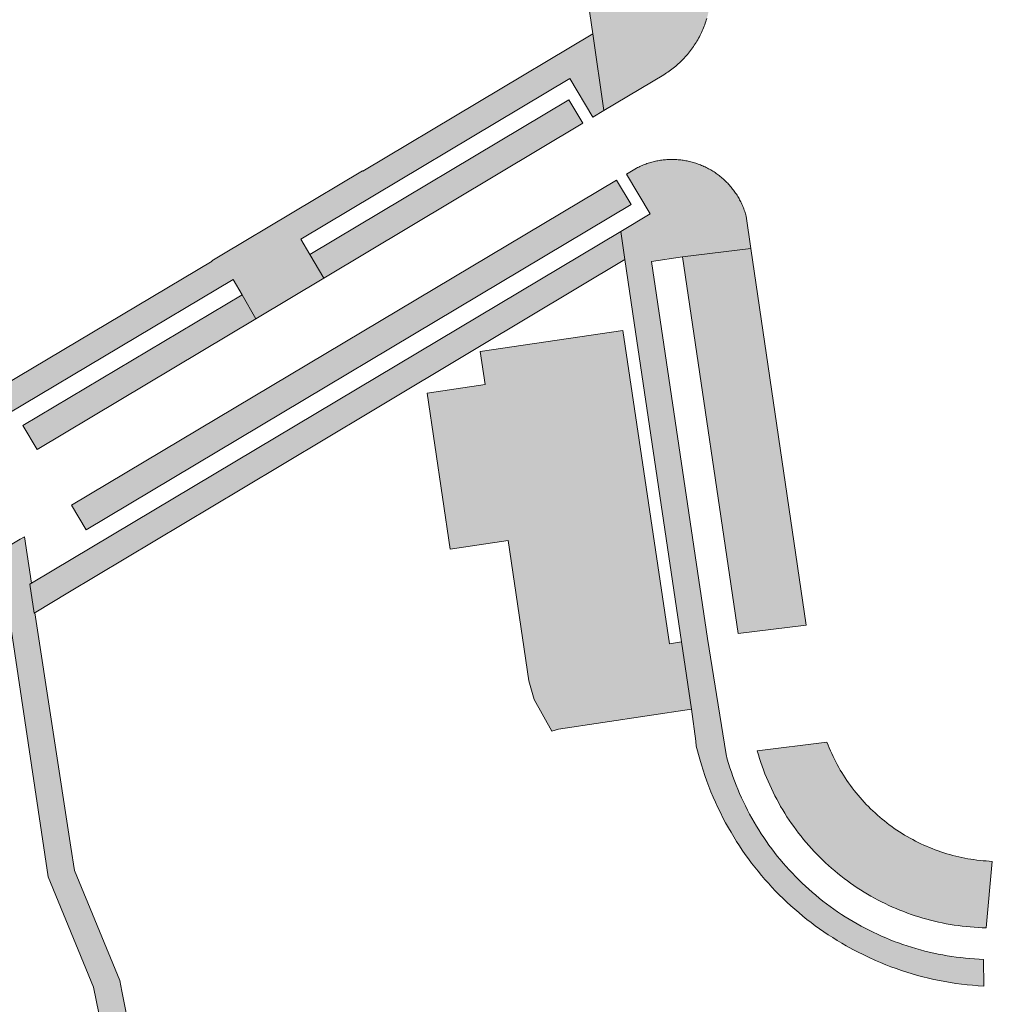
# Model space of a CAD drawing. Extents: x 97094 to 109644, y 463509 to 471969.
# Tile 220 of 256: x 103322 to 103395, y 468782 to 468857. Entities that reach past the tile are written whole.
import ezdxf

# ---------------------------------------------------------------- set-up
doc = ezdxf.new("R2010")
doc.units = 0
doc.layers.add('109 Onkruidbestrijding elementen', color=6, linetype='Continuous', lineweight=20, true_color=0xff00ff)

msp = doc.modelspace()

# ---------------------------------------------------------------- hatches: boundary and pattern name
at = {"layer": '109 Onkruidbestrijding elementen', "true_color": 0xff00ff}
for points in [[(103359.752, 468942.875), (103352.493, 468941.814), (103352.77, 468939.916), (103361.786, 468878.52), (103362.064, 468876.624), (103365.116, 468855.86), (103365.933, 468850.052), (103370.473, 468852.767), (103370.579, 468852.833), (103370.684, 468852.901), (103370.787, 468852.97), (103370.89, 468853.041), (103370.991, 468853.114), (103371.091, 468853.188), (103371.19, 468853.265), (103371.287, 468853.342), (103371.383, 468853.422), (103371.478, 468853.503), (103371.571, 468853.585), (103371.663, 468853.67), (103371.754, 468853.755), (103371.843, 468853.843), (103371.931, 468853.931), (103372.017, 468854.021), (103372.101, 468854.113), (103372.185, 468854.206), (103372.266, 468854.3), (103372.346, 468854.396), (103372.424, 468854.493), (103372.501, 468854.591), (103372.576, 468854.691), (103372.649, 468854.792), (103372.721, 468854.894), (103372.791, 468854.997), (103372.859, 468855.102), (103372.925, 468855.207), (103372.99, 468855.314), (103373.053, 468855.421), (103373.114, 468855.53), (103373.173, 468855.64), (103373.23, 468855.751), (103373.286, 468855.862), (103373.34, 468855.975), (103373.391, 468856.088), (103373.441, 468856.203), (103373.489, 468856.318), (103373.535, 468856.434), (103373.579, 468856.551), (103373.621, 468856.668), (103373.661, 468856.786), (103373.699, 468856.905), (103373.735, 468857.024), (103373.769, 468857.144), (103373.801, 468857.265), (103373.831, 468857.386), (103373.859, 468857.507), (103373.885, 468857.629), (103373.909, 468857.751), (103373.931, 468857.874), (103373.951, 468857.997), (103373.968, 468858.121), (103373.984, 468858.244), (103373.998, 468858.368), (103374.009, 468858.493), (103374.018, 468858.617), (103374.026, 468858.741), (103374.031, 468858.866), (103369.154, 468858.141), (103366.829, 468857.801), (103364.073, 468876.642), (103366.395, 468876.981), (103365.708, 468881.668), (103363.387, 468881.328), (103362.347, 468888.435), (103364.668, 468888.775), (103364.318, 468891.162), (103361.998, 468890.823), (103360.604, 468900.355), (103362.922, 468900.694), (103362.578, 468903.047), (103360.259, 468902.708), (103358.516, 468914.624), (103360.833, 468914.963), (103360.486, 468917.327), (103358.17, 468916.988), (103356.781, 468926.48), (103359.096, 468926.818), (103358.74, 468929.25), (103356.426, 468928.911), (103354.773, 468940.208), (103362.042, 468941.271), (103361.765, 468943.163), (103359.752, 468942.875)], [(103347.66, 468845.495), (103337.003, 468839.126), (103336.263, 468838.684), (103336.268, 468838.648), (103320.431, 468829.2), (103320.249, 468829.08), (103320.393, 468828.095), (103320.567, 468826.91), (103320.764, 468827.054), (103337.859, 468837.253), (103338.548, 468836.098), (103339.579, 468834.294), (103344.727, 468837.373), (103343.674, 468839.156), (103342.985, 468840.311), (103363.374, 468852.476), (103365.113, 468849.562), (103365.933, 468850.052), (103365.116, 468855.86), (103347.682, 468845.458), (103347.66, 468845.495)], [(103364.35, 468849.106), (103363.3, 468850.866), (103343.674, 468839.156), (103344.727, 468837.373), (103364.35, 468849.106)], [(103394.711, 468783.757), (103394.7, 468785.786), (103394.354, 468785.8), (103394.008, 468785.82), (103393.662, 468785.846), (103393.317, 468785.877), (103392.972, 468785.914), (103392.628, 468785.957), (103392.285, 468786.006), (103391.943, 468786.06), (103391.601, 468786.12), (103391.261, 468786.185), (103390.922, 468786.256), (103390.583, 468786.333), (103390.247, 468786.416), (103389.912, 468786.504), (103389.578, 468786.597), (103389.246, 468786.696), (103388.915, 468786.801), (103388.586, 468786.911), (103388.26, 468787.026), (103387.935, 468787.147), (103387.612, 468787.273), (103387.291, 468787.405), (103386.973, 468787.542), (103386.657, 468787.684), (103386.343, 468787.831), (103386.032, 468787.984), (103385.723, 468788.142), (103385.417, 468788.305), (103385.114, 468788.472), (103384.813, 468788.645), (103384.516, 468788.823), (103384.221, 468789.006), (103383.93, 468789.193), (103383.641, 468789.386), (103383.356, 468789.583), (103383.075, 468789.785), (103382.796, 468789.992), (103382.521, 468790.203), (103382.25, 468790.418), (103381.982, 468790.638), (103381.718, 468790.863), (103381.458, 468791.092), (103381.201, 468791.325), (103380.949, 468791.562), (103380.7, 468791.804), (103380.456, 468792.05), (103380.215, 468792.299), (103379.979, 468792.553), (103379.747, 468792.811), (103379.519, 468793.072), (103379.296, 468793.337), (103379.077, 468793.606), (103378.862, 468793.878), (103378.653, 468794.154), (103378.447, 468794.433), (103378.247, 468794.716), (103378.051, 468795.002), (103377.86, 468795.291), (103377.673, 468795.583), (103377.492, 468795.879), (103377.316, 468796.177), (103377.144, 468796.478), (103376.977, 468796.782), (103376.816, 468797.089), (103376.66, 468797.398), (103376.509, 468797.71), (103376.363, 468798.025), (103376.222, 468798.342), (103376.086, 468798.661), (103375.956, 468798.982), (103375.832, 468799.305), (103375.712, 468799.631), (103375.598, 468799.958), (103375.49, 468800.287), (103375.387, 468800.618), (103375.289, 468800.951), (103375.197, 468801.285), (103374.593, 468805.062), (103373.789, 468810.089), (103369.551, 468838.613), (103371.887, 468838.98), (103377.079, 468839.621), (103376.723, 468842.054), (103376.697, 468842.147), (103376.669, 468842.239), (103376.64, 468842.331), (103376.61, 468842.422), (103376.578, 468842.513), (103376.544, 468842.603), (103376.509, 468842.693), (103376.472, 468842.782), (103376.434, 468842.871), (103376.395, 468842.959), (103376.354, 468843.046), (103376.311, 468843.132), (103376.268, 468843.218), (103376.222, 468843.303), (103376.176, 468843.388), (103376.128, 468843.471), (103376.078, 468843.554), (103376.028, 468843.636), (103375.975, 468843.717), (103375.922, 468843.797), (103375.867, 468843.876), (103375.811, 468843.955), (103375.754, 468844.032), (103375.695, 468844.109), (103375.635, 468844.184), (103375.574, 468844.259), (103375.512, 468844.332), (103375.448, 468844.405), (103375.384, 468844.476), (103375.318, 468844.546), (103375.251, 468844.615), (103375.183, 468844.683), (103375.113, 468844.75), (103375.043, 468844.816), (103374.971, 468844.881), (103374.899, 468844.944), (103374.825, 468845.006), (103374.751, 468845.067), (103374.675, 468845.127), (103374.599, 468845.186), (103374.521, 468845.243), (103374.443, 468845.299), (103374.363, 468845.353), (103374.283, 468845.407), (103374.202, 468845.459), (103374.12, 468845.509), (103374.037, 468845.559), (103373.953, 468845.606), (103373.869, 468845.653), (103373.784, 468845.698), (103373.698, 468845.742), (103373.611, 468845.784), (103373.524, 468845.825), (103373.436, 468845.864), (103373.347, 468845.902), (103373.258, 468845.938), (103373.169, 468845.973), (103373.078, 468846.007), (103372.987, 468846.039), (103372.896, 468846.069), (103372.804, 468846.098), (103372.712, 468846.126), (103372.619, 468846.152), (103372.526, 468846.176), (103372.432, 468846.199), (103372.338, 468846.22), (103372.244, 468846.24), (103372.149, 468846.258), (103372.054, 468846.274), (103371.959, 468846.289), (103371.864, 468846.303), (103371.768, 468846.315), (103371.672, 468846.325), (103371.576, 468846.334), (103371.48, 468846.341), (103371.384, 468846.346), (103371.288, 468846.35), (103371.191, 468846.352), (103371.095, 468846.353), (103370.999, 468846.352), (103370.902, 468846.35), (103370.806, 468846.346), (103370.71, 468846.34), (103370.614, 468846.333), (103370.518, 468846.324), (103370.422, 468846.314), (103370.326, 468846.302), (103370.231, 468846.288), (103370.136, 468846.273), (103370.041, 468846.256), (103369.946, 468846.238), (103369.852, 468846.218), (103369.758, 468846.197), (103369.665, 468846.174), (103369.571, 468846.149), (103369.479, 468846.123), (103369.386, 468846.096), (103369.294, 468846.067), (103369.203, 468846.036), (103369.112, 468846.004), (103369.022, 468845.97), (103368.932, 468845.935), (103368.843, 468845.899), (103368.754, 468845.861), (103368.667, 468845.821), (103368.579, 468845.78), (103368.493, 468845.738), (103368.407, 468845.694), (103367.648, 468845.241), (103369.447, 468842.226), (103367.221, 468840.898), (103367.519, 468838.783), (103368.234, 468833.97), (103371.823, 468809.817), (103372.58, 468804.719), (103372.894, 468802.314), (103372.943, 468801.936), (103373.204, 468800.934), (103373.326, 468800.518), (103373.456, 468800.105), (103373.594, 468799.694), (103373.738, 468799.286), (103373.891, 468798.88), (103374.051, 468798.477), (103374.218, 468798.077), (103374.392, 468797.681), (103374.574, 468797.287), (103374.762, 468796.897), (103374.958, 468796.511), (103375.161, 468796.128), (103375.371, 468795.749), (103375.571, 468795.403), (103375.776, 468795.06), (103375.987, 468794.721), (103376.204, 468794.385), (103376.427, 468794.053), (103376.655, 468793.725), (103376.888, 468793.401), (103377.128, 468793.08), (103377.372, 468792.764), (103377.622, 468792.452), (103377.877, 468792.145), (103378.137, 468791.841), (103378.402, 468791.542), (103378.672, 468791.248), (103378.947, 468790.958), (103379.227, 468790.673), (103379.512, 468790.392), (103379.802, 468790.117), (103380.096, 468789.846), (103380.394, 468789.58), (103380.697, 468789.32), (103381.005, 468789.065), (103381.316, 468788.814), (103381.632, 468788.569), (103381.952, 468788.33), (103382.276, 468788.096), (103382.604, 468787.867), (103382.935, 468787.644), (103383.271, 468787.427), (103383.61, 468787.215), (103383.952, 468787.009), (103384.298, 468786.809), (103384.807, 468786.528), (103385.986, 468785.938), (103386.507, 468785.703), (103386.897, 468785.537), (103387.29, 468785.378), (103387.685, 468785.226), (103388.084, 468785.081), (103388.484, 468784.943), (103388.888, 468784.812), (103389.293, 468784.689), (103389.701, 468784.573), (103390.11, 468784.464), (103390.522, 468784.363), (103390.935, 468784.268), (103391.35, 468784.182), (103391.766, 468784.102), (103392.184, 468784.031), (103392.603, 468783.966), (103393.023, 468783.909), (103393.444, 468783.86), (103393.866, 468783.818), (103394.288, 468783.784), (103394.711, 468783.757)], [(103325.629, 468820.171), (103326.734, 468818.318), (103368.004, 468842.94), (103366.898, 468844.794), (103325.629, 468820.171)], [(103322.6, 468814.275), (103322.466, 468814.2), (103322.806, 468811.989), (103322.854, 468812.024), (103322.874, 468812.039), (103322.93, 468812.08), (103325.349, 468813.528), (103338.519, 468821.416), (103348.13, 468827.172), (103356.529, 468832.202), (103367.519, 468838.783), (103367.221, 468840.898), (103322.6, 468814.275)], [(103381.252, 468811.096), (103377.079, 468839.621), (103371.887, 468838.98), (103376.125, 468810.456), (103381.252, 468811.096)], [(103323.025, 468824.396), (103339.579, 468834.294), (103338.548, 468836.098), (103321.951, 468826.196), (103323.025, 468824.396)], [(103360.257, 468806.865), (103360.668, 468805.471), (103362.005, 468803.073), (103362.516, 468803.202), (103362.504, 468803.221), (103372.58, 468804.719), (103371.823, 468809.817), (103370.913, 468809.682), (103367.388, 468833.406), (103356.579, 468831.812), (103356.949, 468829.3), (103352.552, 468828.652), (103354.293, 468816.841), (103358.691, 468817.489), (103360.257, 468806.865)], [(103318.406, 468810.191), (103318.507, 468810.208), (103318.541, 468810.214), (103321.075, 468810.624), (103323.86, 468792.029), (103327.28, 468783.682), (103329.134, 468774.69), (103331.171, 468774.938), (103329.695, 468782.123), (103329.44, 468783.365), (103329.274, 468784.177), (103325.86, 468792.511), (103325.584, 468794.281), (103322.854, 468812.024), (103322.806, 468811.989), (103322.466, 468814.2), (103322.6, 468814.275), (103322.075, 468817.769), (103321.734, 468817.589), (103320.475, 468816.849), (103320.004, 468816.479), (103319.457, 468815.989), (103319.001, 468815.349), (103318.623, 468814.672), (103318.364, 468813.99), (103318.186, 468813.218), (103318.113, 468812.494), (103318.164, 468811.71), (103318.197, 468811.501), (103318.399, 468810.231), (103318.406, 468810.191)], [(103395.359, 468793.205), (103395.126, 468793.217), (103394.893, 468793.232), (103394.66, 468793.252), (103394.428, 468793.275), (103394.196, 468793.303), (103393.965, 468793.334), (103393.734, 468793.369), (103393.504, 468793.408), (103393.275, 468793.45), (103393.046, 468793.497), (103392.818, 468793.547), (103392.591, 468793.601), (103392.365, 468793.659), (103392.139, 468793.72), (103391.915, 468793.785), (103391.692, 468793.854), (103391.471, 468793.927), (103391.25, 468794.003), (103391.031, 468794.083), (103390.813, 468794.167), (103390.596, 468794.254), (103390.381, 468794.345), (103390.168, 468794.439), (103389.956, 468794.537), (103389.746, 468794.639), (103389.537, 468794.744), (103389.33, 468794.852), (103389.126, 468794.964), (103388.923, 468795.079), (103388.721, 468795.197), (103388.522, 468795.319), (103388.325, 468795.444), (103388.13, 468795.573), (103387.938, 468795.705), (103387.747, 468795.839), (103387.559, 468795.977), (103387.373, 468796.118), (103387.189, 468796.263), (103387.008, 468796.41), (103386.829, 468796.56), (103386.653, 468796.713), (103386.48, 468796.869), (103386.309, 468797.028), (103386.14, 468797.19), (103385.975, 468797.354), (103385.812, 468797.521), (103385.652, 468797.691), (103385.495, 468797.864), (103385.34, 468798.039), (103385.189, 468798.216), (103385.041, 468798.397), (103384.895, 468798.579), (103384.753, 468798.764), (103384.614, 468798.952), (103384.477, 468799.141), (103384.344, 468799.333), (103384.215, 468799.527), (103384.088, 468799.723), (103383.965, 468799.921), (103383.845, 468800.122), (103383.729, 468800.324), (103383.615, 468800.528), (103383.506, 468800.734), (103383.399, 468800.942), (103383.296, 468801.151), (103383.197, 468801.363), (103383.101, 468801.575), (103383.009, 468801.79), (103382.92, 468802.006), (103382.835, 468802.223), (103377.561, 468801.575), (103377.646, 468801.282), (103377.736, 468800.991), (103377.83, 468800.701), (103377.93, 468800.412), (103378.034, 468800.126), (103378.143, 468799.841), (103378.256, 468799.558), (103378.375, 468799.277), (103378.498, 468798.998), (103378.625, 468798.721), (103378.757, 468798.446), (103378.894, 468798.173), (103379.035, 468797.903), (103379.181, 468797.635), (103379.331, 468797.369), (103379.486, 468797.107), (103379.644, 468796.846), (103379.807, 468796.588), (103379.975, 468796.334), (103380.146, 468796.081), (103380.322, 468795.832), (103380.502, 468795.586), (103380.686, 468795.343), (103380.874, 468795.102), (103381.066, 468794.865), (103381.262, 468794.632), (103381.461, 468794.401), (103381.665, 468794.174), (103381.872, 468793.95), (103382.083, 468793.73), (103382.297, 468793.513), (103382.515, 468793.3), (103382.737, 468793.09), (103382.962, 468792.884), (103383.19, 468792.682), (103383.422, 468792.484), (103383.657, 468792.29), (103383.895, 468792.099), (103384.137, 468791.913), (103384.381, 468791.73), (103384.628, 468791.552), (103384.879, 468791.378), (103385.132, 468791.208), (103385.388, 468791.042), (103385.647, 468790.88), (103385.908, 468790.723), (103386.172, 468790.57), (103386.438, 468790.422), (103386.707, 468790.278), (103386.978, 468790.138), (103387.252, 468790.003), (103387.527, 468789.873), (103387.805, 468789.747), (103388.085, 468789.625), (103388.367, 468789.509), (103388.65, 468789.397), (103388.936, 468789.29), (103389.223, 468789.187), (103389.512, 468789.09), (103389.803, 468788.997), (103390.095, 468788.909), (103390.388, 468788.826), (103390.683, 468788.747), (103390.979, 468788.674), (103391.276, 468788.606), (103391.574, 468788.542), (103391.874, 468788.484), (103392.174, 468788.43), (103392.475, 468788.382), (103392.777, 468788.338), (103393.079, 468788.299), (103393.382, 468788.266), (103393.686, 468788.237), (103393.99, 468788.214), (103394.294, 468788.196), (103394.599, 468788.182), (103394.904, 468788.174), (103395.359, 468793.205)]]:
    msp.add_hatch(color=6, dxfattribs=at).paths.add_polyline_path(points)

# ---------------------------------------------------------------- linework, layer by layer
at = {"layer": '109 Onkruidbestrijding elementen', "color": 3, "true_color": 0x00ff00}
for points in [[(103362.064, 468876.624), (103365.116, 468855.86), (103365.933, 468850.052), (103370.473, 468852.767), (103370.579, 468852.833), (103370.684, 468852.901), (103370.787, 468852.97), (103370.89, 468853.041), (103370.991, 468853.114), (103371.091, 468853.188), (103371.19, 468853.265), (103371.287, 468853.342), (103371.383, 468853.422), (103371.478, 468853.503), (103371.571, 468853.585), (103371.663, 468853.67), (103371.754, 468853.755), (103371.843, 468853.843), (103371.931, 468853.931), (103372.017, 468854.021), (103372.101, 468854.113), (103372.185, 468854.206), (103372.266, 468854.3), (103372.346, 468854.396), (103372.424, 468854.493), (103372.501, 468854.591), (103372.576, 468854.691), (103372.649, 468854.792), (103372.721, 468854.894), (103372.791, 468854.997), (103372.859, 468855.102), (103372.925, 468855.207), (103372.99, 468855.314), (103373.053, 468855.421), (103373.114, 468855.53), (103373.173, 468855.64), (103373.23, 468855.751), (103373.286, 468855.862), (103373.34, 468855.975), (103373.391, 468856.088), (103373.441, 468856.203), (103373.489, 468856.318), (103373.535, 468856.434), (103373.579, 468856.551), (103373.621, 468856.668), (103373.661, 468856.786), (103373.699, 468856.905), (103373.735, 468857.024)], [(103321.075, 468810.624), (103323.86, 468792.029), (103327.28, 468783.682), (103329.134, 468774.69), (103331.171, 468774.938), (103329.695, 468782.123), (103329.44, 468783.365), (103329.274, 468784.177), (103325.86, 468792.511), (103325.584, 468794.281), (103322.854, 468812.024), (103322.806, 468811.989), (103322.466, 468814.2), (103322.6, 468814.275), (103322.075, 468817.769), (103321.734, 468817.589), (103320.475, 468816.849)]]:
    msp.add_lwpolyline(points, dxfattribs=at)
for points in [[(103347.66, 468845.495), (103337.003, 468839.126), (103336.263, 468838.684), (103336.268, 468838.648), (103320.431, 468829.2), (103320.249, 468829.08), (103320.393, 468828.095), (103320.567, 468826.91), (103320.764, 468827.054), (103337.859, 468837.253), (103338.548, 468836.098), (103339.579, 468834.294), (103344.727, 468837.373), (103343.674, 468839.156), (103342.985, 468840.311), (103363.374, 468852.476), (103365.113, 468849.562), (103365.933, 468850.052), (103365.116, 468855.86), (103347.682, 468845.458), (103347.66, 468845.495)], [(103364.35, 468849.106), (103363.3, 468850.866), (103343.674, 468839.156), (103344.727, 468837.373), (103364.35, 468849.106)], [(103394.711, 468783.757), (103394.7, 468785.786), (103394.354, 468785.8), (103394.008, 468785.82), (103393.662, 468785.846), (103393.317, 468785.877), (103392.972, 468785.914), (103392.628, 468785.957), (103392.285, 468786.006), (103391.943, 468786.06), (103391.601, 468786.12), (103391.261, 468786.185), (103390.922, 468786.256), (103390.583, 468786.333), (103390.247, 468786.416), (103389.912, 468786.504), (103389.578, 468786.597), (103389.246, 468786.696), (103388.915, 468786.801), (103388.586, 468786.911), (103388.26, 468787.026), (103387.935, 468787.147), (103387.612, 468787.273), (103387.291, 468787.405), (103386.973, 468787.542), (103386.657, 468787.684), (103386.343, 468787.831), (103386.032, 468787.984), (103385.723, 468788.142), (103385.417, 468788.305), (103385.114, 468788.472), (103384.813, 468788.645), (103384.516, 468788.823), (103384.221, 468789.006), (103383.93, 468789.193), (103383.641, 468789.386), (103383.356, 468789.583), (103383.075, 468789.785), (103382.796, 468789.992), (103382.521, 468790.203), (103382.25, 468790.418), (103381.982, 468790.638), (103381.718, 468790.863), (103381.458, 468791.092), (103381.201, 468791.325), (103380.949, 468791.562), (103380.7, 468791.804), (103380.456, 468792.05), (103380.215, 468792.299), (103379.979, 468792.553), (103379.747, 468792.811), (103379.519, 468793.072), (103379.296, 468793.337), (103379.077, 468793.606), (103378.862, 468793.878), (103378.653, 468794.154), (103378.447, 468794.433), (103378.247, 468794.716), (103378.051, 468795.002), (103377.86, 468795.291), (103377.673, 468795.583), (103377.492, 468795.879), (103377.316, 468796.177), (103377.144, 468796.478), (103376.977, 468796.782), (103376.816, 468797.089), (103376.66, 468797.398), (103376.509, 468797.71), (103376.363, 468798.025), (103376.222, 468798.342), (103376.086, 468798.661), (103375.956, 468798.982), (103375.832, 468799.305), (103375.712, 468799.631), (103375.598, 468799.958), (103375.49, 468800.287), (103375.387, 468800.618), (103375.289, 468800.951), (103375.197, 468801.285), (103374.593, 468805.062), (103373.789, 468810.089), (103369.551, 468838.613), (103371.887, 468838.98), (103377.079, 468839.621), (103376.723, 468842.054), (103376.697, 468842.147), (103376.669, 468842.239), (103376.64, 468842.331), (103376.61, 468842.422), (103376.578, 468842.513), (103376.544, 468842.603), (103376.509, 468842.693), (103376.472, 468842.782), (103376.434, 468842.871), (103376.395, 468842.959), (103376.354, 468843.046), (103376.311, 468843.132), (103376.268, 468843.218), (103376.222, 468843.303), (103376.176, 468843.388), (103376.128, 468843.471), (103376.078, 468843.554), (103376.028, 468843.636), (103375.975, 468843.717), (103375.922, 468843.797), (103375.867, 468843.876), (103375.811, 468843.955), (103375.754, 468844.032), (103375.695, 468844.109), (103375.635, 468844.184), (103375.574, 468844.259), (103375.512, 468844.332), (103375.448, 468844.405), (103375.384, 468844.476), (103375.318, 468844.546), (103375.251, 468844.615), (103375.183, 468844.683), (103375.113, 468844.75), (103375.043, 468844.816), (103374.971, 468844.881), (103374.899, 468844.944), (103374.825, 468845.006), (103374.751, 468845.067), (103374.675, 468845.127), (103374.599, 468845.186), (103374.521, 468845.243), (103374.443, 468845.299), (103374.363, 468845.353), (103374.283, 468845.407), (103374.202, 468845.459), (103374.12, 468845.509), (103374.037, 468845.559), (103373.953, 468845.606), (103373.869, 468845.653), (103373.784, 468845.698), (103373.698, 468845.742), (103373.611, 468845.784), (103373.524, 468845.825), (103373.436, 468845.864), (103373.347, 468845.902), (103373.258, 468845.938), (103373.169, 468845.973), (103373.078, 468846.007), (103372.987, 468846.039), (103372.896, 468846.069), (103372.804, 468846.098), (103372.712, 468846.126), (103372.619, 468846.152), (103372.526, 468846.176), (103372.432, 468846.199), (103372.338, 468846.22), (103372.244, 468846.24), (103372.149, 468846.258), (103372.054, 468846.274), (103371.959, 468846.289), (103371.864, 468846.303), (103371.768, 468846.315), (103371.672, 468846.325), (103371.576, 468846.334), (103371.48, 468846.341), (103371.384, 468846.346), (103371.288, 468846.35), (103371.191, 468846.352), (103371.095, 468846.353), (103370.999, 468846.352), (103370.902, 468846.35), (103370.806, 468846.346), (103370.71, 468846.34), (103370.614, 468846.333), (103370.518, 468846.324), (103370.422, 468846.314), (103370.326, 468846.302), (103370.231, 468846.288), (103370.136, 468846.273), (103370.041, 468846.256), (103369.946, 468846.238), (103369.852, 468846.218), (103369.758, 468846.197), (103369.665, 468846.174), (103369.571, 468846.149), (103369.479, 468846.123), (103369.386, 468846.096), (103369.294, 468846.067), (103369.203, 468846.036), (103369.112, 468846.004), (103369.022, 468845.97), (103368.932, 468845.935), (103368.843, 468845.899), (103368.754, 468845.861), (103368.667, 468845.821), (103368.579, 468845.78), (103368.493, 468845.738), (103368.407, 468845.694), (103367.648, 468845.241), (103369.447, 468842.226), (103367.221, 468840.898), (103367.519, 468838.783), (103368.234, 468833.97), (103371.823, 468809.817), (103372.58, 468804.719), (103372.894, 468802.314), (103372.943, 468801.936), (103373.204, 468800.934), (103373.326, 468800.518), (103373.456, 468800.105), (103373.594, 468799.694), (103373.738, 468799.286), (103373.891, 468798.88), (103374.051, 468798.477), (103374.218, 468798.077), (103374.392, 468797.681), (103374.574, 468797.287), (103374.762, 468796.897), (103374.958, 468796.511), (103375.161, 468796.128), (103375.371, 468795.749), (103375.571, 468795.403), (103375.776, 468795.06), (103375.987, 468794.721), (103376.204, 468794.385), (103376.427, 468794.053), (103376.655, 468793.725), (103376.888, 468793.401), (103377.128, 468793.08), (103377.372, 468792.764), (103377.622, 468792.452), (103377.877, 468792.145), (103378.137, 468791.841), (103378.402, 468791.542), (103378.672, 468791.248), (103378.947, 468790.958), (103379.227, 468790.673), (103379.512, 468790.392), (103379.802, 468790.117), (103380.096, 468789.846), (103380.394, 468789.58), (103380.697, 468789.32), (103381.005, 468789.065), (103381.316, 468788.814), (103381.632, 468788.569), (103381.952, 468788.33), (103382.276, 468788.096), (103382.604, 468787.867), (103382.935, 468787.644), (103383.271, 468787.427), (103383.61, 468787.215), (103383.952, 468787.009), (103384.298, 468786.809), (103384.807, 468786.528), (103385.986, 468785.938), (103386.507, 468785.703), (103386.897, 468785.537), (103387.29, 468785.378), (103387.685, 468785.226), (103388.084, 468785.081), (103388.484, 468784.943), (103388.888, 468784.812), (103389.293, 468784.689), (103389.701, 468784.573), (103390.11, 468784.464), (103390.522, 468784.363), (103390.935, 468784.268), (103391.35, 468784.182), (103391.766, 468784.102), (103392.184, 468784.031), (103392.603, 468783.966), (103393.023, 468783.909), (103393.444, 468783.86), (103393.866, 468783.818), (103394.288, 468783.784), (103394.711, 468783.757)], [(103325.629, 468820.171), (103326.734, 468818.318), (103368.004, 468842.94), (103366.898, 468844.794), (103325.629, 468820.171)], [(103322.6, 468814.275), (103322.466, 468814.2), (103322.806, 468811.989), (103322.854, 468812.024), (103322.874, 468812.039), (103322.93, 468812.08), (103325.349, 468813.528), (103338.519, 468821.416), (103348.13, 468827.172), (103356.529, 468832.202), (103367.519, 468838.783), (103367.221, 468840.898), (103322.6, 468814.275)], [(103381.252, 468811.096), (103377.079, 468839.621), (103371.887, 468838.98), (103376.125, 468810.456), (103381.252, 468811.096)], [(103323.025, 468824.396), (103339.579, 468834.294), (103338.548, 468836.098), (103321.951, 468826.196), (103323.025, 468824.396)], [(103360.257, 468806.865), (103360.668, 468805.471), (103362.005, 468803.073), (103362.516, 468803.202), (103362.504, 468803.221), (103372.58, 468804.719), (103371.823, 468809.817), (103370.913, 468809.682), (103367.388, 468833.406), (103356.579, 468831.812), (103356.949, 468829.3), (103352.552, 468828.652), (103354.293, 468816.841), (103358.691, 468817.489), (103360.257, 468806.865)], [(103395.359, 468793.205), (103395.126, 468793.217), (103394.893, 468793.232), (103394.66, 468793.252), (103394.428, 468793.275), (103394.196, 468793.303), (103393.965, 468793.334), (103393.734, 468793.369), (103393.504, 468793.408), (103393.275, 468793.45), (103393.046, 468793.497), (103392.818, 468793.547), (103392.591, 468793.601), (103392.365, 468793.659), (103392.139, 468793.72), (103391.915, 468793.785), (103391.692, 468793.854), (103391.471, 468793.927), (103391.25, 468794.003), (103391.031, 468794.083), (103390.813, 468794.167), (103390.596, 468794.254), (103390.381, 468794.345), (103390.168, 468794.439), (103389.956, 468794.537), (103389.746, 468794.639), (103389.537, 468794.744), (103389.33, 468794.852), (103389.126, 468794.964), (103388.923, 468795.079), (103388.721, 468795.197), (103388.522, 468795.319), (103388.325, 468795.444), (103388.13, 468795.573), (103387.938, 468795.705), (103387.747, 468795.839), (103387.559, 468795.977), (103387.373, 468796.118), (103387.189, 468796.263), (103387.008, 468796.41), (103386.829, 468796.56), (103386.653, 468796.713), (103386.48, 468796.869), (103386.309, 468797.028), (103386.14, 468797.19), (103385.975, 468797.354), (103385.812, 468797.521), (103385.652, 468797.691), (103385.495, 468797.864), (103385.34, 468798.039), (103385.189, 468798.216), (103385.041, 468798.397), (103384.895, 468798.579), (103384.753, 468798.764), (103384.614, 468798.952), (103384.477, 468799.141), (103384.344, 468799.333), (103384.215, 468799.527), (103384.088, 468799.723), (103383.965, 468799.921), (103383.845, 468800.122), (103383.729, 468800.324), (103383.615, 468800.528), (103383.506, 468800.734), (103383.399, 468800.942), (103383.296, 468801.151), (103383.197, 468801.363), (103383.101, 468801.575), (103383.009, 468801.79), (103382.92, 468802.006), (103382.835, 468802.223), (103377.561, 468801.575), (103377.646, 468801.282), (103377.736, 468800.991), (103377.83, 468800.701), (103377.93, 468800.412), (103378.034, 468800.126), (103378.143, 468799.841), (103378.256, 468799.558), (103378.375, 468799.277), (103378.498, 468798.998), (103378.625, 468798.721), (103378.757, 468798.446), (103378.894, 468798.173), (103379.035, 468797.903), (103379.181, 468797.635), (103379.331, 468797.369), (103379.486, 468797.107), (103379.644, 468796.846), (103379.807, 468796.588), (103379.975, 468796.334), (103380.146, 468796.081), (103380.322, 468795.832), (103380.502, 468795.586), (103380.686, 468795.343), (103380.874, 468795.102), (103381.066, 468794.865), (103381.262, 468794.632), (103381.461, 468794.401), (103381.665, 468794.174), (103381.872, 468793.95), (103382.083, 468793.73), (103382.297, 468793.513), (103382.515, 468793.3), (103382.737, 468793.09), (103382.962, 468792.884), (103383.19, 468792.682), (103383.422, 468792.484), (103383.657, 468792.29), (103383.895, 468792.099), (103384.137, 468791.913), (103384.381, 468791.73), (103384.628, 468791.552), (103384.879, 468791.378), (103385.132, 468791.208), (103385.388, 468791.042), (103385.647, 468790.88), (103385.908, 468790.723), (103386.172, 468790.57), (103386.438, 468790.422), (103386.707, 468790.278), (103386.978, 468790.138), (103387.252, 468790.003), (103387.527, 468789.873), (103387.805, 468789.747), (103388.085, 468789.625), (103388.367, 468789.509), (103388.65, 468789.397), (103388.936, 468789.29), (103389.223, 468789.187), (103389.512, 468789.09), (103389.803, 468788.997), (103390.095, 468788.909), (103390.388, 468788.826), (103390.683, 468788.747), (103390.979, 468788.674), (103391.276, 468788.606), (103391.574, 468788.542), (103391.874, 468788.484), (103392.174, 468788.43), (103392.475, 468788.382), (103392.777, 468788.338), (103393.079, 468788.299), (103393.382, 468788.266), (103393.686, 468788.237), (103393.99, 468788.214), (103394.294, 468788.196), (103394.599, 468788.182), (103394.904, 468788.174), (103395.359, 468793.205)]]:
    msp.add_lwpolyline(points, close=True, dxfattribs=at)

doc.saveas('drawing.dxf')
